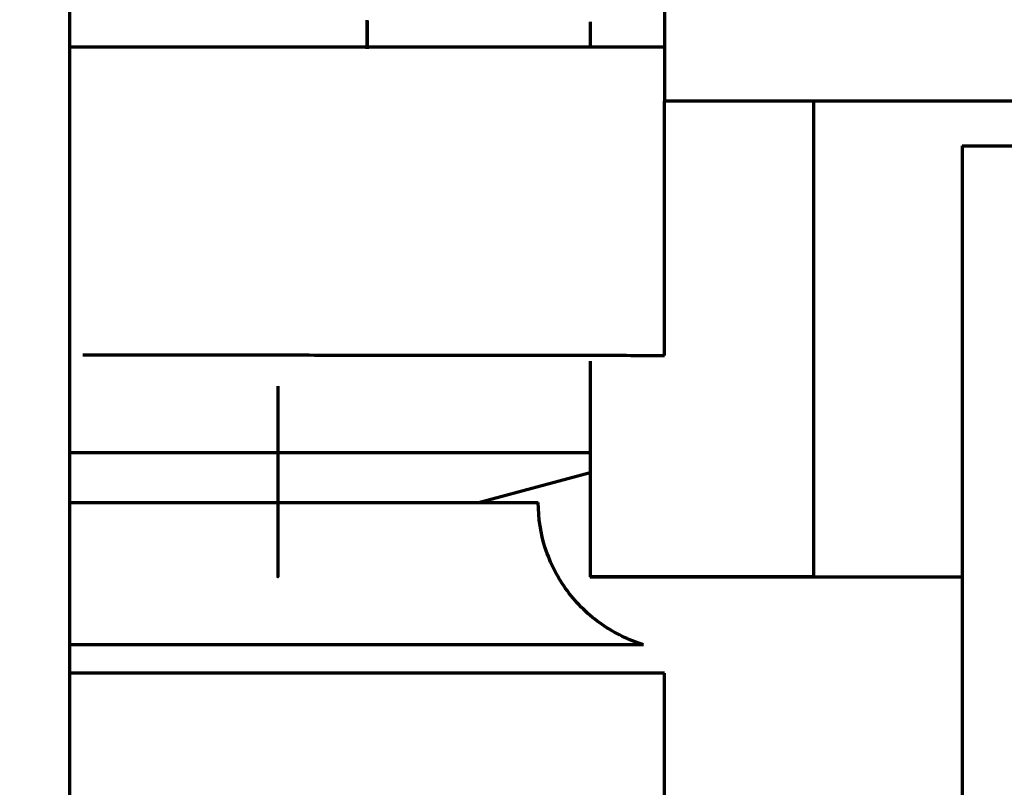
# Model space of a CAD drawing. Header units: millimetres. Extents: x -170 to 6906, y -2212 to 4257.
# Tile 131 of 256: x 4778.1 to 4784.72, y -1247.7 to -1242.54. Entities that reach past the tile are written whole.
import ezdxf

# ---------------------------------------------------------------- set-up
doc = ezdxf.new("R2010")
doc.units = ezdxf.units.MM
doc.layers.add('2', color=7, linetype='Continuous', true_color=0xffffff)

msp = doc.modelspace()

# ---------------------------------------------------------------- linework, layer by layer
at = {"color": 0, "lineweight": 18}
msp.add_arc((4772.6385, -1241.784), 438.1646, 198.705525, 161.369529, dxfattribs=at)
at = {"layer": '2', "color": 0, "linetype": 'Continuous', "lineweight": 70}
for p, q in [((4778.4385, -1235.7829), (4778.4385, -1251.7829)), ((4782.4385, -1242.2829), (4782.4385, -1243.0829)), ((4781.9385, -1242.5494), (4781.9385, -1242.7195)), ((4782.4385, -1242.7197), (4778.4381, -1242.7197)), ((4782.4385, -1244.7932), (4782.4385, -1243.0829)), ((4792.4385, -1243.0829), (4782.4385, -1243.0829)), ((4783.4385, -1243.0828), (4783.4385, -1246.2829)), ((4784.4385, -1243.3829), (4784.4385, -1251.783)), ((4784.4385, -1243.3829), (4790.3363, -1243.3829)), ((4781.9385, -1244.8312), (4781.9385, -1246.2829)), ((4781.9382, -1245.4479), (4778.4381, -1245.4479)), ((4781.1883, -1245.7829), (4781.9385, -1245.5819)), ((4778.4388, -1245.7829), (4781.5885, -1245.7829)), ((4783.4385, -1246.2829), (4784.4385, -1246.2829)), ((4782.2968, -1246.7394), (4778.439, -1246.7394)), ((4782.4385, -1246.9308), (4778.4381, -1246.9308)), ((4782.4385, -1249.1829), (4782.4385, -1246.9308))]:
    msp.add_line(p, q, dxfattribs=at)
for points, degree, knots in [([(4780.4385, -1242.7321), (4780.4385, -1242.7268), (4780.4385, -1242.7137), (4780.4385, -1242.6928), (4780.4385, -1242.6695), (4780.4385, -1242.6461), (4780.4385, -1242.6227), (4780.4385, -1242.5991), (4780.4385, -1242.5755), (4780.4385, -1242.5551), (4780.4385, -1242.5425), (4780.4385, -1242.5379)], 3, [0, 0, 0, 0, 0.084185, 0.204974, 0.325762, 0.446551, 0.56734, 0.688128, 0.808917, 0.929706, 1, 1, 1, 1]), ([(4780.4385, -1242.5449), (4780.4385, -1242.5477), (4780.4385, -1242.566), (4780.4385, -1242.5998), (4780.4385, -1242.6461), (4780.4385, -1242.6896), (4780.4385, -1242.7175), (4780.4385, -1242.7302)], 3, [0, 0, 0, 0, 0.044141, 0.293129, 0.542116, 0.791104, 1, 1, 1, 1]), ([(4778.528, -1244.7887), (4778.6564, -1244.7889), (4778.7836, -1244.7891), (4779.1211, -1244.7895), (4779.3289, -1244.7898), (4779.7334, -1244.7903), (4779.9302, -1244.7906), (4780.3096, -1244.791), (4780.4922, -1244.7912), (4780.8398, -1244.7916), (4781.0048, -1244.7918), (4781.3135, -1244.7921), (4781.4572, -1244.7923), (4781.7197, -1244.7925), (4781.8384, -1244.7927), (4782.047, -1244.7929), (4782.1368, -1244.7929), (4782.2838, -1244.7931), (4782.3408, -1244.7931), (4782.4182, -1244.7932), (4782.4386, -1244.7932), (4782.4385, -1244.7932)], 3, [0, 0, 0, 0, 0.061962, 0.061962, 0.166189, 0.166189, 0.270415, 0.270415, 0.374642, 0.374642, 0.478868, 0.478868, 0.583094, 0.583094, 0.687321, 0.687321, 0.791547, 0.791547, 0.895774, 0.895774, 1, 1, 1, 1]), ([(4779.8385, -1245.0005), (4779.8385, -1245.44), (4779.8385, -1245.7394), (4779.8385, -1246.0619), (4779.8385, -1246.2829), (4779.8385, -1246.2832)], 2, [0, 0, 0, 0.378938, 0.378938, 0.757877, 1, 1, 1]), ([(4782.2968, -1246.7394), (4782.195, -1246.7076), (4782.0058, -1246.6163), (4781.7701, -1246.389), (4781.6214, -1246.0972), (4781.5893, -1245.8897), (4781.5885, -1245.7829)], 3, [0, 0, 0, 0, 0.243543, 0.5, 0.756457, 1, 1, 1, 1]), ([(4783.4385, -1246.2829), (4783.4259, -1246.2829), (4783.4008, -1246.2829), (4783.3635, -1246.2829), (4783.3267, -1246.2829), (4783.2904, -1246.283), (4783.2546, -1246.283), (4783.2192, -1246.283), (4783.1843, -1246.283), (4783.1499, -1246.283), (4783.1159, -1246.283), (4783.0825, -1246.283), (4783.0495, -1246.283), (4783.0169, -1246.283), (4782.9849, -1246.283), (4782.9533, -1246.283), (4782.9222, -1246.283), (4782.8916, -1246.283), (4782.8614, -1246.283), (4782.8317, -1246.283), (4782.8025, -1246.283), (4782.7737, -1246.283), (4782.7455, -1246.283), (4782.7177, -1246.283), (4782.6904, -1246.283), (4782.6635, -1246.283), (4782.6372, -1246.283), (4782.6113, -1246.283), (4782.5858, -1246.2829), (4782.5609, -1246.2829), (4782.5364, -1246.2829), (4782.5124, -1246.2829), (4782.4889, -1246.2829), (4782.4658, -1246.2829), (4782.4432, -1246.2829), (4782.4211, -1246.2829), (4782.3702, -1246.2829), (4782.2951, -1246.2829), (4782.204, -1246.2829), (4782.126, -1246.2829), (4782.0766, -1246.2829), (4782.0476, -1246.2829), (4782.0335, -1246.2829), (4782.0204, -1246.2829), (4782.0083, -1246.2828), (4781.9971, -1246.2828), (4781.9869, -1246.2828), (4781.9777, -1246.2828), (4781.9694, -1246.2828), (4781.9621, -1246.2828), (4781.9558, -1246.2828), (4781.9505, -1246.2828), (4781.9461, -1246.2828), (4781.9427, -1246.2829), (4781.9403, -1246.2829), (4781.9388, -1246.2829), (4781.9386, -1246.2829), (4781.9385, -1246.2829)], 3, [0, 0, 0, 0, 0.015938, 0.031768, 0.047491, 0.063108, 0.07862, 0.094026, 0.109329, 0.124528, 0.139625, 0.154621, 0.169515, 0.184311, 0.199007, 0.213606, 0.228108, 0.242514, 0.256826, 0.271045, 0.285171, 0.299206, 0.313152, 0.327009, 0.340779, 0.354463, 0.368063, 0.38158, 0.395016, 0.408372, 0.421649, 0.434851, 0.447977, 0.46103, 0.474012, 0.486924, 0.499768, 0.564708, 0.627904, 0.689689, 0.750431, 0.766456, 0.782382, 0.798217, 0.81397, 0.82965, 0.845266, 0.860827, 0.876343, 0.891823, 0.907277, 0.922714, 0.938145, 0.953579, 0.969027, 0.984497, 1, 1, 1, 1]), ([(4781.9385, -1246.2829), (4781.9385, -1246.2829), (4781.9386, -1246.2829), (4781.939, -1246.2829), (4781.9396, -1246.2829), (4781.9406, -1246.2829), (4781.9417, -1246.2829), (4781.9432, -1246.2829), (4781.9449, -1246.2828), (4781.9468, -1246.2828), (4781.9491, -1246.2828), (4781.9516, -1246.2828), (4781.9543, -1246.2828), (4781.9573, -1246.2828), (4781.9606, -1246.2828), (4781.9642, -1246.2828), (4781.968, -1246.2828), (4781.972, -1246.2828), (4781.9763, -1246.2828), (4781.9809, -1246.2828), (4781.9858, -1246.2828), (4781.9909, -1246.2828), (4781.9963, -1246.2828), (4782.0019, -1246.2828), (4782.0078, -1246.2828), (4782.014, -1246.2829), (4782.0204, -1246.2829), (4782.0271, -1246.2829), (4782.034, -1246.2829), (4782.0412, -1246.2829), (4782.0487, -1246.2829), (4782.0564, -1246.2829), (4782.0812, -1246.2829), (4782.1281, -1246.2829), (4782.2067, -1246.2829), (4782.2982, -1246.2829), (4782.3802, -1246.2829), (4782.4455, -1246.2829), (4782.4898, -1246.2829), (4782.5358, -1246.2829), (4782.5835, -1246.2829), (4782.6331, -1246.283), (4782.6844, -1246.283), (4782.7375, -1246.283), (4782.7924, -1246.283), (4782.8491, -1246.283), (4782.9075, -1246.283), (4782.9677, -1246.283), (4783.0296, -1246.283), (4783.0934, -1246.283), (4783.1589, -1246.283), (4783.2262, -1246.283), (4783.2953, -1246.2829), (4783.366, -1246.2829), (4783.4142, -1246.2829), (4783.4385, -1246.2829)], 3, [0, 0, 0, 0, 0.007346, 0.015404, 0.023453, 0.031494, 0.03953, 0.047561, 0.055588, 0.063614, 0.071639, 0.079665, 0.087693, 0.095725, 0.103763, 0.111806, 0.119857, 0.127917, 0.135988, 0.144071, 0.152166, 0.160276, 0.168402, 0.176545, 0.184706, 0.192887, 0.201089, 0.209312, 0.217559, 0.225831, 0.234129, 0.242453, 0.250806, 0.311673, 0.373597, 0.436947, 0.502056, 0.52701, 0.552226, 0.577715, 0.603492, 0.629568, 0.655953, 0.682658, 0.709693, 0.737068, 0.764791, 0.792871, 0.821315, 0.85013, 0.879323, 0.908901, 0.93887, 0.969234, 1, 1, 1, 1])]:
    msp.add_open_spline(points, degree=degree, knots=knots, dxfattribs=at)

doc.saveas('drawing.dxf')
